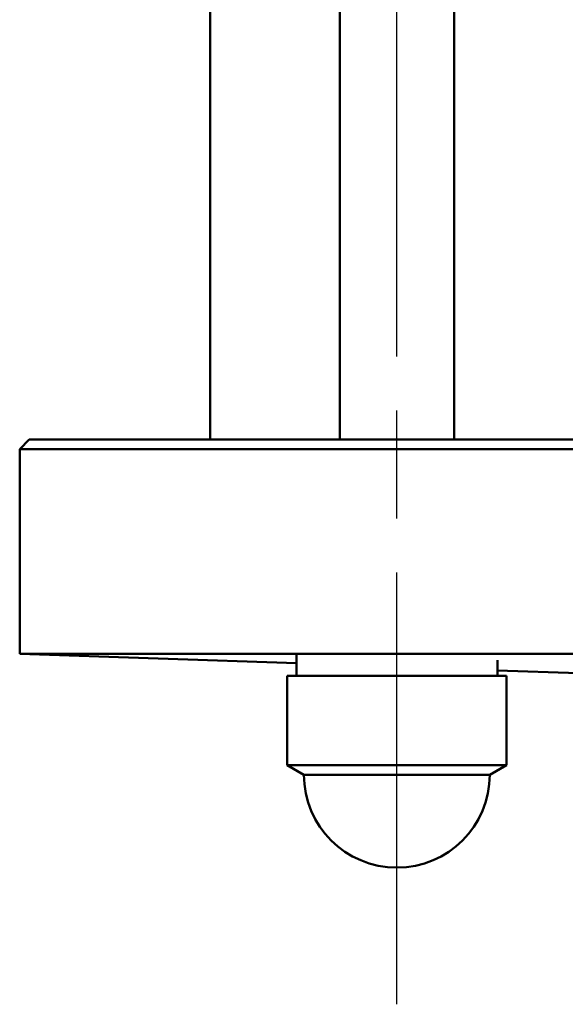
# Model space of a CAD drawing. Header units: millimetres. Extents: x 96 to 1438, y 429 to 1917.
# Tile 16 of 21: x 1143 to 1201, y 1494 to 1597. Entities that reach past the tile are written whole.
import ezdxf

# ---------------------------------------------------------------- set-up
doc = ezdxf.new("R2010")
doc.units = ezdxf.units.MM
doc.header["$LTSCALE"] = 8
doc.linetypes.add('CHAIN', pattern=[0.3543, 0.2362, -0.0295, 0.0591, -0.0295])
doc.layers.add('Mittellinie(DIN)', color=4, linetype='CHAIN', lineweight=25)
doc.layers.add('Sichtbare Kanten(DIN)', color=7, linetype='Continuous', lineweight=50)

msp = doc.modelspace()

# ---------------------------------------------------------------- linework, layer by layer
at = {"layer": 'Mittellinie(DIN)', "linetype": 'CHAIN', "ltscale": 23.990969}
msp.add_line((1182.98, 1493.87), (1182.98, 1781.87), dxfattribs=at)
at = {"layer": 'Sichtbare Kanten(DIN)'}
for p, q in [((1176.98, 1553.16), (1176.98, 1724.54)), ((1188.98, 1553.16), (1188.98, 1724.25)), ((1163.39, 1553.16), (1163.39, 1723.16)), ((1144.39, 1553.16), (1143.39, 1552.16)), ((1144.39, 1553.16), (1228.39, 1553.16)), ((1228.39, 1552.16), (1143.39, 1552.16)), ((1143.39, 1530.68), (1143.39, 1552.16)), ((1227.89, 1530.68), (1143.39, 1530.68)), ((1172.43, 1529.67), (1143.39, 1530.68)), ((1172.43, 1528.37), (1172.43, 1530.52)), ((1193.53, 1528.37), (1193.53, 1530)), ((1202.03, 1528.63), (1193.53, 1528.93)), ((1171.48, 1528.37), (1194.48, 1528.37)), ((1171.48, 1518.98), (1171.48, 1528.37)), ((1194.48, 1518.98), (1194.48, 1528.37)), ((1171.48, 1518.98), (1194.48, 1518.98)), ((1173.23, 1517.97), (1171.48, 1518.98)), ((1192.73, 1517.97), (1194.48, 1518.98)), ((1192.73, 1517.97), (1173.23, 1517.97))]:
    msp.add_line(p, q, dxfattribs=at)
msp.add_arc((1182.98, 1517.97), 9.75, 180, 0, dxfattribs=at)

doc.saveas('drawing.dxf')
